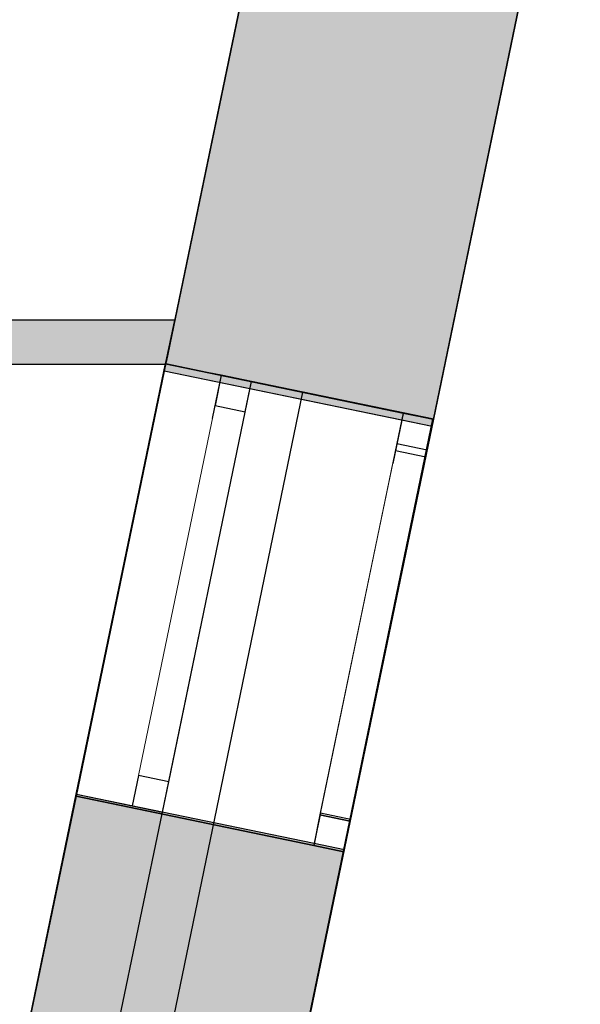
# Model space of a CAD drawing. Header units: metres. Extents: x -1 to 430, y -6 to 31.
# Tile 165 of 169: x 425.37 to 426.64, y 21.25 to 23.48. Entities that reach past the tile are written whole.
import ezdxf

# ---------------------------------------------------------------- set-up
doc = ezdxf.new("R2010")
doc.units = ezdxf.units.M
doc.linetypes.add('CONTINUA', pattern=[0])
doc.linetypes.add('PUNKT', pattern=[6.35, 0, -6.35])
for name, color, linetype, lineweight in [('3D P1 MURS EXISTENTS', 7, 'CONTINUA', 25), ('3D P1 MURS NOUS', 7, 'CONTINUA', 25), ('3D P2 MURS', 7, 'CONTINUA', 25), ('3D P3 MURS', 7, 'CONTINUA', 25), ('3D P3 MURS NOUS', 7, 'CONTINUA', 25), ('3D P4 MURS', 7, 'CONTINUA', 25), ('3D P5 MURS', 7, 'CONTINUA', 25), ('3D PA MURS', 7, 'CONTINUA', 25)]:
    doc.layers.add(name, color=color, linetype=linetype, lineweight=lineweight)

msp = doc.modelspace()

# ---------------------------------------------------------------- hatches: boundary and pattern name
at = {"layer": '3D P1 MURS EXISTENTS', "linetype": 'CONTINUA', "lineweight": 18, "true_color": 0xa0a0a0, "transparency": 33554687}
for points in [[(425.7009, 22.7009), (426.308, 22.5751), (426.6404, 24.179), (426.0333, 24.3048)], [(426.1051, 21.5959), (425.498, 21.7217), (425.3883, 21.1925), (425.9954, 21.0667)]]:
    msp.add_hatch(color=253, dxfattribs=at).paths.add_polyline_path(points)
at = {"layer": '3D P1 MURS NOUS', "linetype": 'CONTINUA', "lineweight": 18, "true_color": 0x006e00, "transparency": 33554687}
msp.add_hatch(color=96, dxfattribs=at).paths.add_polyline_path([(422.007, 22.7007), (425.7009, 22.7007), (425.7216, 22.8007), (422.007, 22.8007)])
at = {"layer": '3D P2 MURS', "linetype": 'CONTINUA', "lineweight": 18, "true_color": 0xa0a0a0, "transparency": 33554687}
for points in [[(425.7009, 22.7007), (426.308, 22.5749), (426.6404, 24.179), (426.0333, 24.3048)], [(426.1051, 21.5957), (425.498, 21.7215), (425.389, 21.1956), (425.9961, 21.0698)]]:
    msp.add_hatch(color=253, dxfattribs=at).paths.add_polyline_path(points)
at = {"layer": '3D P3 MURS', "linetype": 'CONTINUA', "lineweight": 18, "true_color": 0xa0a0a0, "transparency": 33554687}
for points in [[(425.7009, 22.7007), (426.308, 22.5749), (426.6408, 24.1808), (426.0337, 24.3066)], [(426.1061, 21.6005), (425.499, 21.7263), (425.3851, 21.1771), (425.9922, 21.0513)]]:
    msp.add_hatch(color=253, dxfattribs=at).paths.add_polyline_path(points)
at = {"layer": '3D P3 MURS NOUS', "linetype": 'CONTINUA', "lineweight": 18, "true_color": 0x006e00, "transparency": 33554687}
msp.add_hatch(color=96, dxfattribs=at).paths.add_polyline_path([(421.8659, 22.7007), (425.7009, 22.7007), (425.7216, 22.8007), (421.8659, 22.8007)])
at = {"layer": '3D P4 MURS', "linetype": 'CONTINUA', "lineweight": 18, "true_color": 0xa0a0a0, "transparency": 33554687}
for points in [[(425.6976, 22.6851), (426.3047, 22.5593), (426.6405, 24.1795), (426.0334, 24.3053)], [(426.1052, 21.5962), (425.4981, 21.722), (425.3857, 21.18), (425.9928, 21.0541)]]:
    msp.add_hatch(color=253, dxfattribs=at).paths.add_polyline_path(points)
at = {"layer": '3D P5 MURS', "linetype": 'CONTINUA', "lineweight": 18, "true_color": 0xa0a0a0, "transparency": 33554687}
for points in [[(426.3085, 22.5757), (426.6406, 24.1789), (426.0335, 24.3047), (425.7021, 22.7051), (425.8964, 22.6649), (425.8957, 22.6612)], [(425.8964, 22.6649), (425.7006, 22.7054), (425.6998, 22.7018), (425.8957, 22.6613)], [(425.4978, 21.7262), (425.3876, 21.1938), (425.5835, 21.1532), (425.6937, 21.6856)]]:
    msp.add_hatch(color=253, dxfattribs=at).paths.add_polyline_path(points)
at = {"layer": '3D PA MURS', "linetype": 'CONTINUA', "lineweight": 18, "true_color": 0xa0a0a0, "transparency": 33554687}
msp.add_hatch(color=253, dxfattribs=at).paths.add_polyline_path([(426.3047, 22.559), (426.6375, 24.1648), (426.0304, 24.2906), (425.6976, 22.6848)])

# ---------------------------------------------------------------- linework, layer by layer
at = {"layer": '3D P1 MURS EXISTENTS', "color": 7, "linetype": 'CONTINUA', "lineweight": 25, "transparency": 33554687}
for p, q in [((426.0333, 24.3048), (425.7009, 22.7009)), ((426.308, 22.5751), (426.6404, 24.179)), ((425.7009, 22.7009), (425.498, 21.7217)), ((426.2395, 22.5893), (425.7009, 22.7009)), ((426.308, 22.5751), (426.2395, 22.5893)), ((426.1051, 21.5959), (426.308, 22.5751)), ((425.498, 21.7217), (425.3883, 21.1925)), ((425.498, 21.7217), (426.0365, 21.6101)), ((426.0365, 21.6101), (426.1051, 21.5959)), ((425.9954, 21.0667), (426.1051, 21.5959))]:
    msp.add_line(p, q, dxfattribs=at)
at = {"layer": '3D P1 MURS EXISTENTS', "color": 7, "linetype": 'PUNKT', "lineweight": 25, "transparency": 33554687}
for p, q in [((426.2395, 22.5893), (426.0365, 21.6101)), ((426.308, 22.5751), (426.2395, 22.5893)), ((426.1051, 21.5959), (426.308, 22.5751)), ((426.0365, 21.6101), (426.1051, 21.5959))]:
    msp.add_line(p, q, dxfattribs=at)
at = {"layer": '3D P1 MURS EXISTENTS', "color": 7, "linetype": 'CONTINUA', "lineweight": 25, "transparency": 33554687}
for points in [[(426.2938, 22.5065), (426.308, 22.5751), (426.2395, 22.5893), (426.2253, 22.5207), (426.2938, 22.5065)], [(426.1051, 21.5959), (426.1193, 21.6644), (426.0507, 21.6786), (426.0365, 21.6101), (426.1051, 21.5959)]]:
    msp.add_lwpolyline(points, close=True, dxfattribs=at)
at = {"layer": '3D P1 MURS EXISTENTS', "color": 40, "linetype": 'CONTINUA', "lineweight": 18, "transparency": 33554687}
msp.add_lwpolyline([(426.1193, 21.6644), (426.2938, 22.5065), (426.2253, 22.5207), (426.0507, 21.6786), (426.1193, 21.6644)], close=True, dxfattribs=at)
at = {"layer": '3D P1 MURS NOUS', "color": 7, "linetype": 'CONTINUA', "lineweight": 25, "transparency": 33554687}
for p, q in [((425.7216, 22.8007), (422.007, 22.8007)), ((425.7009, 22.7007), (425.7216, 22.8007)), ((422.007, 22.7007), (425.7009, 22.7007))]:
    msp.add_line(p, q, dxfattribs=at)
at = {"layer": '3D P2 MURS', "color": 7, "linetype": 'CONTINUA', "lineweight": 25, "transparency": 33554687}
for p, q in [((426.0333, 24.3048), (425.7009, 22.7007)), ((426.308, 22.5749), (426.6404, 24.179)), ((425.7009, 22.7007), (425.498, 21.7215)), ((426.2394, 22.5891), (425.7009, 22.7007)), ((426.308, 22.5749), (426.2394, 22.5891)), ((426.1051, 21.5957), (426.308, 22.5749)), ((425.498, 21.7215), (425.389, 21.1956)), ((425.498, 21.7215), (426.0365, 21.6099)), ((426.0365, 21.6099), (426.1051, 21.5957)), ((425.9961, 21.0698), (426.1051, 21.5957))]:
    msp.add_line(p, q, dxfattribs=at)
at = {"layer": '3D P2 MURS', "color": 7, "linetype": 'PUNKT', "lineweight": 25, "transparency": 33554687}
for p, q in [((426.2394, 22.5891), (426.0365, 21.6099)), ((426.308, 22.5749), (426.2394, 22.5891)), ((426.1051, 21.5957), (426.308, 22.5749)), ((426.0365, 21.6099), (426.1051, 21.5957))]:
    msp.add_line(p, q, dxfattribs=at)
at = {"layer": '3D P2 MURS', "color": 7, "linetype": 'CONTINUA', "lineweight": 25, "transparency": 33554687}
for points in [[(426.2938, 22.5064), (426.308, 22.5749), (426.2394, 22.5891), (426.2252, 22.5206), (426.2938, 22.5064)], [(426.1051, 21.5957), (426.1193, 21.6643), (426.0507, 21.6785), (426.0365, 21.6099), (426.1051, 21.5957)]]:
    msp.add_lwpolyline(points, close=True, dxfattribs=at)
at = {"layer": '3D P2 MURS', "color": 40, "linetype": 'CONTINUA', "lineweight": 18, "transparency": 33554687}
msp.add_lwpolyline([(426.1193, 21.6643), (426.2938, 22.5064), (426.2252, 22.5206), (426.0507, 21.6785), (426.1193, 21.6643)], close=True, dxfattribs=at)
at = {"layer": '3D P3 MURS', "color": 7, "linetype": 'CONTINUA', "lineweight": 25, "transparency": 33554687}
for p, q in [((426.0337, 24.3066), (425.7009, 22.7007)), ((426.308, 22.5749), (426.6408, 24.1808)), ((425.7009, 22.7007), (425.499, 21.7263)), ((426.2394, 22.5891), (425.7009, 22.7007)), ((426.308, 22.5749), (426.2394, 22.5891)), ((426.1061, 21.6005), (426.308, 22.5749)), ((425.499, 21.7263), (425.3851, 21.1771)), ((425.499, 21.7263), (426.0375, 21.6147)), ((426.0375, 21.6147), (426.1061, 21.6005)), ((425.9922, 21.0513), (426.1061, 21.6005))]:
    msp.add_line(p, q, dxfattribs=at)
at = {"layer": '3D P3 MURS', "color": 7, "linetype": 'PUNKT', "lineweight": 25, "transparency": 33554687}
for p, q in [((426.2394, 22.5891), (426.0375, 21.6147)), ((426.308, 22.5749), (426.2394, 22.5891)), ((426.1061, 21.6005), (426.308, 22.5749)), ((426.0375, 21.6147), (426.1061, 21.6005))]:
    msp.add_line(p, q, dxfattribs=at)
at = {"layer": '3D P3 MURS', "color": 7, "linetype": 'CONTINUA', "lineweight": 25, "transparency": 33554687}
for points in [[(426.2938, 22.5064), (426.308, 22.5749), (426.2394, 22.5891), (426.2252, 22.5206), (426.2938, 22.5064)], [(426.1061, 21.6005), (426.1203, 21.669), (426.0517, 21.6832), (426.0375, 21.6147), (426.1061, 21.6005)]]:
    msp.add_lwpolyline(points, close=True, dxfattribs=at)
at = {"layer": '3D P3 MURS', "color": 40, "linetype": 'CONTINUA', "lineweight": 18, "transparency": 33554687}
msp.add_lwpolyline([(426.1203, 21.669), (426.2938, 22.5064), (426.2252, 22.5206), (426.0517, 21.6832), (426.1203, 21.669)], close=True, dxfattribs=at)
at = {"layer": '3D P3 MURS NOUS', "color": 7, "linetype": 'CONTINUA', "lineweight": 25, "transparency": 33554687}
for p, q in [((425.7216, 22.8007), (421.8659, 22.8007)), ((425.7009, 22.7007), (425.7216, 22.8007)), ((421.8659, 22.7007), (425.7009, 22.7007))]:
    msp.add_line(p, q, dxfattribs=at)
at = {"layer": '3D P4 MURS', "color": 7, "linetype": 'CONTINUA', "lineweight": 25, "transparency": 33554687}
for p, q in [((426.0334, 24.3053), (425.6976, 22.6851)), ((426.3047, 22.5593), (426.6405, 24.1795)), ((425.6976, 22.6851), (425.4981, 21.722)), ((426.2362, 22.5735), (425.6976, 22.6851)), ((426.3047, 22.5593), (426.2362, 22.5735)), ((426.1052, 21.5962), (426.3047, 22.5593)), ((425.4981, 21.722), (425.3857, 21.18)), ((425.4981, 21.722), (426.0366, 21.6104)), ((426.0366, 21.6104), (426.1052, 21.5962)), ((425.9928, 21.0541), (426.1052, 21.5962))]:
    msp.add_line(p, q, dxfattribs=at)
at = {"layer": '3D P4 MURS', "color": 7, "linetype": 'PUNKT', "lineweight": 25, "transparency": 33554687}
for p, q in [((426.2362, 22.5735), (426.0366, 21.6104)), ((426.3047, 22.5593), (426.2362, 22.5735)), ((426.1052, 21.5962), (426.3047, 22.5593)), ((426.0366, 21.6104), (426.1052, 21.5962))]:
    msp.add_line(p, q, dxfattribs=at)
at = {"layer": '3D P4 MURS', "color": 7, "linetype": 'CONTINUA', "lineweight": 25, "transparency": 33554687}
for points in [[(426.2905, 22.4907), (426.3047, 22.5593), (426.2362, 22.5735), (426.222, 22.5049), (426.2905, 22.4907)], [(426.1052, 21.5962), (426.1194, 21.6648), (426.0508, 21.679), (426.0366, 21.6104), (426.1052, 21.5962)]]:
    msp.add_lwpolyline(points, close=True, dxfattribs=at)
at = {"layer": '3D P4 MURS', "color": 40, "linetype": 'CONTINUA', "lineweight": 18, "transparency": 33554687}
msp.add_lwpolyline([(426.1194, 21.6648), (426.2905, 22.4907), (426.222, 22.5049), (426.0508, 21.679), (426.1194, 21.6648)], close=True, dxfattribs=at)
at = {"layer": '3D P5 MURS', "color": 7, "linetype": 'CONTINUA', "lineweight": 25, "transparency": 33554687}
for p, q in [((426.0335, 24.3047), (425.7021, 22.7051)), ((426.3085, 22.5757), (426.6406, 24.1789)), ((425.6998, 22.7018), (425.4978, 21.7262)), ((425.7006, 22.7054), (425.6998, 22.7018)), ((425.7014, 22.7015), (425.6998, 22.7018)), ((425.7021, 22.7051), (425.7006, 22.7054)), ((425.7949, 22.6821), (425.7014, 22.7015)), ((425.8271, 22.6754), (425.7949, 22.6821)), ((425.8957, 22.6613), (425.8271, 22.6754)), ((425.6937, 21.6856), (425.8957, 22.6612)), ((425.8957, 22.6612), (425.8957, 22.6613)), ((425.8957, 22.6613), (425.8957, 22.6612)), ((425.8957, 22.6612), (426.0157, 22.6364)), ((426.3085, 22.5757), (425.8957, 22.6612)), ((426.011, 22.6373), (425.1858, 18.6424)), ((426.0157, 22.6364), (426.011, 22.6373)), ((426.0157, 22.6364), (426.3069, 22.576)), ((425.48, 18.5815), (426.3069, 22.576)), ((425.48, 18.5815), (426.3085, 22.5757)), ((426.3069, 22.576), (426.3085, 22.5757)), ((425.4978, 21.7262), (425.3876, 21.1938)), ((425.4978, 21.7262), (425.499, 21.7259)), ((425.499, 21.7259), (425.6251, 21.6998)), ((425.6251, 21.6998), (425.6937, 21.6856)), ((425.5835, 21.1532), (425.6937, 21.6856))]:
    msp.add_line(p, q, dxfattribs=at)
at = {"layer": '3D P5 MURS', "color": 7, "linetype": 'PUNKT', "lineweight": 25, "transparency": 33554687}
for p, q in [((425.8271, 22.6754), (425.6251, 21.6998)), ((425.8957, 22.6613), (425.8271, 22.6754)), ((425.6937, 21.6856), (425.8957, 22.6613)), ((425.6251, 21.6998), (425.6937, 21.6856))]:
    msp.add_line(p, q, dxfattribs=at)
at = {"layer": '3D P5 MURS', "color": 7, "linetype": 'CONTINUA', "lineweight": 25, "transparency": 33554687}
for points in [[(425.8815, 22.5927), (425.8957, 22.6613), (425.8271, 22.6754), (425.8129, 22.6069), (425.8815, 22.5927)], [(425.6937, 21.6856), (425.7079, 21.7542), (425.6393, 21.7684), (425.6251, 21.6998), (425.6937, 21.6856)]]:
    msp.add_lwpolyline(points, close=True, dxfattribs=at)
at = {"layer": '3D P5 MURS', "color": 40, "linetype": 'CONTINUA', "lineweight": 18, "transparency": 33554687}
msp.add_lwpolyline([(425.7079, 21.7542), (425.8815, 22.5927), (425.8129, 22.6069), (425.6393, 21.7684), (425.7079, 21.7542)], close=True, dxfattribs=at)
at = {"layer": '3D PA MURS', "color": 7, "linetype": 'CONTINUA', "lineweight": 25, "transparency": 33554687}
for p, q in [((426.0304, 24.2906), (425.6976, 22.6848)), ((426.3047, 22.559), (426.6375, 24.1648)), ((425.6976, 22.6848), (424.8696, 18.6897)), ((426.3047, 22.559), (425.6976, 22.6848)), ((425.4767, 18.5639), (426.3047, 22.559))]:
    msp.add_line(p, q, dxfattribs=at)

doc.saveas('drawing.dxf')
